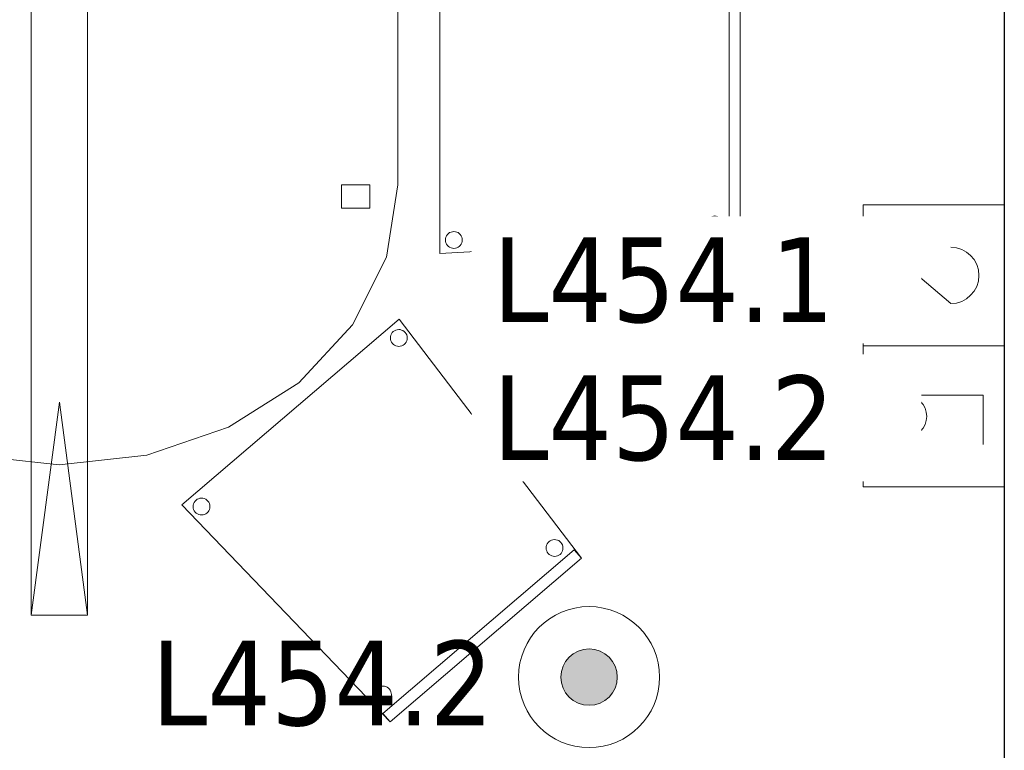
# Model space of a CAD drawing. Header units: metres. Extents: x 397.7 to 427.5, y 12.7 to 28.4.
# Tile 21 of 133: x 402.6 to 404.3, y 24.2 to 25.5. Entities that reach past the tile are written whole.
import ezdxf

# ---------------------------------------------------------------- set-up
doc = ezdxf.new("R2010")
doc.units = ezdxf.units.M
for name, color, linetype, lineweight in [('02_MOBILIARIO', 7, 'Continuous', 18), ('A-DETL-____-MBND', 7, 'Continuous', 18), ('A-DETL-GENF-OTLN', 7, 'Continuous', 18), ('A-WALL-____-MCUT', 7, 'Continuous', 25), ('A-WALL-____-OTLN', 7, 'Continuous', 25), ('E-ELEC-FIXT-IDEN', 7, 'Continuous', 30), ('E-LITE-EQPM-IDEN', 7, 'Continuous', 30)]:
    doc.layers.add(name, color=color, linetype=linetype, lineweight=lineweight)
doc.styles.add('Tahoma_4', font='tahoma.ttf', dxfattribs={"height": 0.15})

# ---------------------------------------------------------------- blocks, each defined once
blk = doc.blocks.new('Family - Taula 200X120_P4-153937-07_ENLLUMENAT_P4')
at = {"layer": 'A-DETL-____-MBND', "color": 253, "true_color": 0xaaaaaa}
for p, q in [((0.4447, 1.9692), (0.5999, 1.9861)), ((0.5999, 1.9861), (0.4447, 1.9692)), ((0.5999, 1.9861), (0.7552, 1.9692)), ((0.7552, 1.9692), (0.5999, 1.9861)), ((0.3, 1.9196), (0.4447, 1.9692)), ((0.4447, 1.9692), (0.3, 1.9196)), ((0.7552, 1.9692), (0.8999, 1.9196)), ((0.8999, 1.9196), (0.7552, 1.9692)), ((0.1757, 1.8407), (0.3, 1.9196)), ((0.3, 1.9196), (0.1757, 1.8407)), ((0.8999, 1.9196), (1.0242, 1.8407)), ((1.0242, 1.8407), (0.8999, 1.9196)), ((0.0804, 1.7378), (0.1757, 1.8407)), ((0.1757, 1.8407), (0.0804, 1.7378)), ((1.0242, 1.8407), (1.1195, 1.7378)), ((1.1195, 1.7378), (1.0242, 1.8407)), ((0.0204, 1.6181), (0.0804, 1.7378)), ((0.0804, 1.7378), (0.0204, 1.6181)), ((1.1195, 1.7378), (1.1795, 1.6181)), ((1.1795, 1.6181), (1.1195, 1.7378)), ((0, 1.4896), (0.0204, 1.6181)), ((0.0204, 1.6181), (0, 1.4896)), ((1.1795, 1.6181), (1.1999, 1.4896)), ((1.1999, 1.4896), (1.1795, 1.6181)), ((0.0521, 1.4813), (0.0521, 1.5227)), ((0.0521, 1.5227), (0.1021, 1.5227)), ((0.1021, 1.5227), (0.0521, 1.5227)), ((0.0521, 1.5227), (0.0521, 1.4813)), ((0.1021, 1.5227), (0.1021, 1.4813)), ((0.1021, 1.4813), (0.1021, 1.5227)), ((1.0999, 1.4813), (1.0999, 1.5227)), ((1.0999, 1.5227), (1.1499, 1.5227)), ((1.1499, 1.5227), (1.0999, 1.5227)), ((1.0999, 1.5227), (1.0999, 1.4813)), ((1.1499, 1.5227), (1.1499, 1.4813)), ((1.1499, 1.4813), (1.1499, 1.5227)), ((0, 0.4965), (0, 1.4896)), ((0, 1.4896), (0, 0.4965)), ((1.1999, 1.4896), (1.1999, 0.4965)), ((1.1999, 0.4965), (1.1999, 1.4896)), ((0.1021, 1.4813), (0.0521, 1.4813)), ((0.0521, 1.4813), (0.1021, 1.4813)), ((1.1499, 1.4813), (1.0999, 1.4813)), ((1.0999, 1.4813), (1.1499, 1.4813)), ((0.0204, 0.368), (0, 0.4965)), ((0, 0.4965), (0.0204, 0.368)), ((0.0521, 0.4551), (0.0521, 0.4965)), ((0.0521, 0.4965), (0.1021, 0.4965)), ((0.1021, 0.4965), (0.0521, 0.4965)), ((0.0521, 0.4965), (0.0521, 0.4551)), ((0.1021, 0.4965), (0.1021, 0.4551)), ((0.1021, 0.4551), (0.1021, 0.4965)), ((1.0999, 0.4551), (1.0999, 0.4965)), ((1.0999, 0.4965), (1.1499, 0.4965)), ((1.1499, 0.4965), (1.0999, 0.4965)), ((1.0999, 0.4965), (1.0999, 0.4551)), ((1.1499, 0.4965), (1.1499, 0.4551)), ((1.1499, 0.4551), (1.1499, 0.4965)), ((1.1999, 0.4965), (1.1795, 0.368)), ((1.1795, 0.368), (1.1999, 0.4965)), ((0.1021, 0.4551), (0.0521, 0.4551)), ((0.0521, 0.4551), (0.1021, 0.4551)), ((1.1499, 0.4551), (1.0999, 0.4551)), ((1.0999, 0.4551), (1.1499, 0.4551)), ((0.0804, 0.2483), (0.0204, 0.368)), ((0.0204, 0.368), (0.0804, 0.2483)), ((1.1795, 0.368), (1.1195, 0.2483)), ((1.1195, 0.2483), (1.1795, 0.368)), ((0.1757, 0.1454), (0.0804, 0.2483)), ((0.0804, 0.2483), (0.1757, 0.1454)), ((1.1195, 0.2483), (1.0242, 0.1454)), ((1.0242, 0.1454), (1.1195, 0.2483)), ((0.3, 0.0665), (0.1757, 0.1454)), ((0.1757, 0.1454), (0.3, 0.0665)), ((1.0242, 0.1454), (0.8999, 0.0665)), ((0.8999, 0.0665), (1.0242, 0.1454)), ((0.4447, 0.0169), (0.3, 0.0665)), ((0.3, 0.0665), (0.4447, 0.0169)), ((0.8999, 0.0665), (0.7552, 0.0169)), ((0.7552, 0.0169), (0.8999, 0.0665)), ((0.5999, 0), (0.4447, 0.0169)), ((0.4447, 0.0169), (0.5999, 0)), ((0.7552, 0.0169), (0.5999, 0)), ((0.5999, 0), (0.7552, 0.0169))]:
    blk.add_line(p, q, dxfattribs=at)
blk = doc.blocks.new('Family - Cadira confident_P4-153998-07_ENLLUMENAT_P4')
at = {"layer": 'A-DETL-____-MBND', "color": 253, "true_color": 0xaaaaaa}
for p, q in [((0, 0.3852), (0.3849, 0.7145)), ((0.3849, 0.7145), (0, 0.3852)), ((0.3849, 0.7145), (0.7083, 0.2903)), ((0.7083, 0.2903), (0.3849, 0.7145)), ((0.3693, 0.6808), (0.3695, 0.6834)), ((0.3695, 0.6834), (0.3693, 0.6808)), ((0.3696, 0.6782), (0.3693, 0.6808)), ((0.3693, 0.6808), (0.3696, 0.6782)), ((0.3695, 0.6834), (0.3702, 0.6859)), ((0.3702, 0.6859), (0.3695, 0.6834)), ((0.3702, 0.6859), (0.3713, 0.6883)), ((0.3713, 0.6883), (0.3702, 0.6859)), ((0.3713, 0.6883), (0.3727, 0.6904)), ((0.3727, 0.6904), (0.3713, 0.6883)), ((0.3727, 0.6904), (0.3746, 0.6923)), ((0.3746, 0.6923), (0.3727, 0.6904)), ((0.3746, 0.6923), (0.3767, 0.6938)), ((0.3767, 0.6938), (0.3746, 0.6923)), ((0.3767, 0.6938), (0.379, 0.6949)), ((0.379, 0.6949), (0.3767, 0.6938)), ((0.379, 0.6949), (0.3815, 0.6956)), ((0.3815, 0.6956), (0.379, 0.6949)), ((0.3815, 0.6956), (0.3841, 0.6959)), ((0.3841, 0.6959), (0.3815, 0.6956)), ((0.3841, 0.6959), (0.3867, 0.6957)), ((0.3867, 0.6957), (0.3841, 0.6959)), ((0.3867, 0.6957), (0.3892, 0.695)), ((0.3892, 0.695), (0.3867, 0.6957)), ((0.3892, 0.695), (0.3916, 0.6939)), ((0.3916, 0.6939), (0.3892, 0.695)), ((0.3916, 0.6939), (0.3938, 0.6925)), ((0.3938, 0.6925), (0.3916, 0.6939)), ((0.3938, 0.6925), (0.3956, 0.6906)), ((0.3956, 0.6906), (0.3938, 0.6925)), ((0.3956, 0.6906), (0.3971, 0.6885)), ((0.3971, 0.6885), (0.3956, 0.6906)), ((0.3971, 0.6885), (0.3983, 0.6862)), ((0.3983, 0.6862), (0.3971, 0.6885)), ((0.3983, 0.6862), (0.399, 0.6837)), ((0.399, 0.6837), (0.3983, 0.6862)), ((0.399, 0.6837), (0.3992, 0.6811)), ((0.3992, 0.6811), (0.399, 0.6837)), ((0.3992, 0.6811), (0.399, 0.6785)), ((0.399, 0.6785), (0.3992, 0.6811)), ((0.3703, 0.6757), (0.3696, 0.6782)), ((0.3696, 0.6782), (0.3703, 0.6757)), ((0.3714, 0.6733), (0.3703, 0.6757)), ((0.3703, 0.6757), (0.3714, 0.6733)), ((0.3729, 0.6712), (0.3714, 0.6733)), ((0.3714, 0.6733), (0.3729, 0.6712)), ((0.3748, 0.6694), (0.3729, 0.6712)), ((0.3729, 0.6712), (0.3748, 0.6694)), ((0.3769, 0.6679), (0.3748, 0.6694)), ((0.3748, 0.6694), (0.3769, 0.6679)), ((0.3793, 0.6668), (0.3769, 0.6679)), ((0.3769, 0.6679), (0.3793, 0.6668)), ((0.3818, 0.6662), (0.3793, 0.6668)), ((0.3793, 0.6668), (0.3818, 0.6662)), ((0.3844, 0.666), (0.3818, 0.6662)), ((0.3818, 0.6662), (0.3844, 0.666)), ((0.387, 0.6662), (0.3844, 0.666)), ((0.3844, 0.666), (0.387, 0.6662)), ((0.3895, 0.6669), (0.387, 0.6662)), ((0.387, 0.6662), (0.3895, 0.6669)), ((0.3919, 0.6681), (0.3895, 0.6669)), ((0.3895, 0.6669), (0.3919, 0.6681)), ((0.394, 0.6696), (0.3919, 0.6681)), ((0.3919, 0.6681), (0.394, 0.6696)), ((0.3958, 0.6714), (0.394, 0.6696)), ((0.394, 0.6696), (0.3958, 0.6714)), ((0.3973, 0.6736), (0.3958, 0.6714)), ((0.3958, 0.6714), (0.3973, 0.6736)), ((0.3984, 0.6759), (0.3973, 0.6736)), ((0.3973, 0.6736), (0.3984, 0.6759)), ((0.399, 0.6785), (0.3984, 0.6759)), ((0.3984, 0.6759), (0.399, 0.6785)), ((0.369, 0), (0, 0.3852)), ((0, 0.3852), (0.369, 0)), ((0.0198, 0.3818), (0.02, 0.3843)), ((0.02, 0.3843), (0.0198, 0.3818)), ((0.02, 0.3843), (0.0206, 0.3869)), ((0.0206, 0.3869), (0.02, 0.3843)), ((0.0206, 0.3869), (0.0217, 0.3892)), ((0.0217, 0.3892), (0.0206, 0.3869)), ((0.0217, 0.3892), (0.0232, 0.3914)), ((0.0232, 0.3914), (0.0217, 0.3892)), ((0.0232, 0.3914), (0.025, 0.3932)), ((0.025, 0.3932), (0.0232, 0.3914)), ((0.025, 0.3932), (0.0271, 0.3948)), ((0.0271, 0.3948), (0.025, 0.3932)), ((0.0271, 0.3948), (0.0295, 0.3959)), ((0.0295, 0.3959), (0.0271, 0.3948)), ((0.0295, 0.3959), (0.032, 0.3966)), ((0.032, 0.3966), (0.0295, 0.3959)), ((0.032, 0.3966), (0.0346, 0.3968)), ((0.0346, 0.3968), (0.032, 0.3966)), ((0.0346, 0.3968), (0.0372, 0.3966)), ((0.0372, 0.3966), (0.0346, 0.3968)), ((0.0372, 0.3966), (0.0397, 0.396)), ((0.0397, 0.396), (0.0372, 0.3966)), ((0.0397, 0.396), (0.0421, 0.3949)), ((0.0421, 0.3949), (0.0397, 0.396)), ((0.0421, 0.3949), (0.0442, 0.3934)), ((0.0442, 0.3934), (0.0421, 0.3949)), ((0.0442, 0.3934), (0.0461, 0.3916)), ((0.0461, 0.3916), (0.0442, 0.3934)), ((0.0461, 0.3916), (0.0476, 0.3895)), ((0.0476, 0.3895), (0.0461, 0.3916)), ((0.0476, 0.3895), (0.0487, 0.3871)), ((0.0487, 0.3871), (0.0476, 0.3895)), ((0.0487, 0.3871), (0.0494, 0.3846)), ((0.0494, 0.3846), (0.0487, 0.3871)), ((0.0494, 0.3846), (0.0497, 0.382)), ((0.0497, 0.382), (0.0494, 0.3846)), ((0.02, 0.3792), (0.0198, 0.3818)), ((0.0198, 0.3818), (0.02, 0.3792)), ((0.0207, 0.3766), (0.02, 0.3792)), ((0.02, 0.3792), (0.0207, 0.3766)), ((0.0219, 0.3743), (0.0207, 0.3766)), ((0.0207, 0.3766), (0.0219, 0.3743)), ((0.0234, 0.3722), (0.0219, 0.3743)), ((0.0219, 0.3743), (0.0234, 0.3722)), ((0.0252, 0.3704), (0.0234, 0.3722)), ((0.0234, 0.3722), (0.0252, 0.3704)), ((0.0274, 0.3689), (0.0252, 0.3704)), ((0.0252, 0.3704), (0.0274, 0.3689)), ((0.0297, 0.3678), (0.0274, 0.3689)), ((0.0274, 0.3689), (0.0297, 0.3678)), ((0.0323, 0.3672), (0.0297, 0.3678)), ((0.0297, 0.3678), (0.0323, 0.3672)), ((0.0349, 0.367), (0.0323, 0.3672)), ((0.0323, 0.3672), (0.0349, 0.367)), ((0.0375, 0.3672), (0.0349, 0.367)), ((0.0349, 0.367), (0.0375, 0.3672)), ((0.04, 0.3679), (0.0375, 0.3672)), ((0.0375, 0.3672), (0.04, 0.3679)), ((0.0423, 0.369), (0.04, 0.3679)), ((0.04, 0.3679), (0.0423, 0.369)), ((0.0444, 0.3705), (0.0423, 0.369)), ((0.0423, 0.369), (0.0444, 0.3705)), ((0.0463, 0.3724), (0.0444, 0.3705)), ((0.0444, 0.3705), (0.0463, 0.3724)), ((0.0477, 0.3745), (0.0463, 0.3724)), ((0.0463, 0.3724), (0.0477, 0.3745)), ((0.0488, 0.3769), (0.0477, 0.3745)), ((0.0477, 0.3745), (0.0488, 0.3769)), ((0.0495, 0.3794), (0.0488, 0.3769)), ((0.0488, 0.3769), (0.0495, 0.3794)), ((0.0497, 0.382), (0.0495, 0.3794)), ((0.0495, 0.3794), (0.0497, 0.382)), ((0.6462, 0.3135), (0.6473, 0.3159)), ((0.6473, 0.3159), (0.6462, 0.3135)), ((0.6473, 0.3159), (0.6487, 0.318)), ((0.6487, 0.318), (0.6473, 0.3159)), ((0.6487, 0.318), (0.6506, 0.3199)), ((0.6506, 0.3199), (0.6487, 0.318)), ((0.6506, 0.3199), (0.6527, 0.3214)), ((0.6527, 0.3214), (0.6506, 0.3199)), ((0.6527, 0.3214), (0.655, 0.3225)), ((0.655, 0.3225), (0.6527, 0.3214)), ((0.655, 0.3225), (0.6575, 0.3232)), ((0.6575, 0.3232), (0.655, 0.3225)), ((0.6575, 0.3232), (0.6601, 0.3234)), ((0.6601, 0.3234), (0.6575, 0.3232)), ((0.6601, 0.3234), (0.6627, 0.3232)), ((0.6627, 0.3232), (0.6601, 0.3234)), ((0.6627, 0.3232), (0.6652, 0.3226)), ((0.6652, 0.3226), (0.6627, 0.3232)), ((0.6652, 0.3226), (0.6676, 0.3215)), ((0.6676, 0.3215), (0.6652, 0.3226)), ((0.6676, 0.3215), (0.6698, 0.32)), ((0.6698, 0.32), (0.6676, 0.3215)), ((0.6698, 0.32), (0.6716, 0.3182)), ((0.6716, 0.3182), (0.6698, 0.32)), ((0.6716, 0.3182), (0.6731, 0.3161)), ((0.6731, 0.3161), (0.6716, 0.3182)), ((0.6731, 0.3161), (0.6743, 0.3138)), ((0.6743, 0.3138), (0.6731, 0.3161)), ((0.356, 0.0152), (0.6953, 0.3055)), ((0.6953, 0.3055), (0.356, 0.0152)), ((0.6453, 0.3084), (0.6455, 0.311)), ((0.6455, 0.311), (0.6453, 0.3084)), ((0.6456, 0.3058), (0.6453, 0.3084)), ((0.6453, 0.3084), (0.6456, 0.3058)), ((0.6455, 0.311), (0.6462, 0.3135)), ((0.6462, 0.3135), (0.6455, 0.311)), ((0.6463, 0.3033), (0.6456, 0.3058)), ((0.6456, 0.3058), (0.6463, 0.3033)), ((0.6474, 0.3009), (0.6463, 0.3033)), ((0.6463, 0.3033), (0.6474, 0.3009)), ((0.6489, 0.2988), (0.6474, 0.3009)), ((0.6474, 0.3009), (0.6489, 0.2988)), ((0.6508, 0.297), (0.6489, 0.2988)), ((0.6489, 0.2988), (0.6508, 0.297)), ((0.6529, 0.2955), (0.6508, 0.297)), ((0.6508, 0.297), (0.6529, 0.2955)), ((0.67, 0.2972), (0.6679, 0.2956)), ((0.6679, 0.2956), (0.67, 0.2972)), ((0.6718, 0.299), (0.67, 0.2972)), ((0.67, 0.2972), (0.6718, 0.299)), ((0.6733, 0.3012), (0.6718, 0.299)), ((0.6718, 0.299), (0.6733, 0.3012)), ((0.6744, 0.3035), (0.6733, 0.3012)), ((0.6733, 0.3012), (0.6744, 0.3035)), ((0.6743, 0.3138), (0.675, 0.3112)), ((0.675, 0.3112), (0.6743, 0.3138)), ((0.675, 0.3061), (0.6744, 0.3035)), ((0.6744, 0.3035), (0.675, 0.3061)), ((0.675, 0.3112), (0.6752, 0.3087)), ((0.6752, 0.3087), (0.675, 0.3112)), ((0.6752, 0.3087), (0.675, 0.3061)), ((0.675, 0.3061), (0.6752, 0.3087)), ((0.6953, 0.3055), (0.7083, 0.2903)), ((0.7083, 0.2903), (0.6953, 0.3055)), ((0.7083, 0.2903), (0.369, 0)), ((0.369, 0), (0.7083, 0.2903)), ((0.7083, 0.2903), (0.369, 0)), ((0.369, 0), (0.7083, 0.2903)), ((0.6553, 0.2944), (0.6529, 0.2955)), ((0.6529, 0.2955), (0.6553, 0.2944)), ((0.6578, 0.2938), (0.6553, 0.2944)), ((0.6553, 0.2944), (0.6578, 0.2938)), ((0.6604, 0.2936), (0.6578, 0.2938)), ((0.6578, 0.2938), (0.6604, 0.2936)), ((0.663, 0.2938), (0.6604, 0.2936)), ((0.6604, 0.2936), (0.663, 0.2938)), ((0.6655, 0.2945), (0.663, 0.2938)), ((0.663, 0.2938), (0.6655, 0.2945)), ((0.6679, 0.2956), (0.6655, 0.2945)), ((0.6655, 0.2945), (0.6679, 0.2956)), ((0.3416, 0.0509), (0.3422, 0.0535)), ((0.3422, 0.0535), (0.3416, 0.0509)), ((0.3422, 0.0535), (0.3433, 0.0558)), ((0.3433, 0.0558), (0.3422, 0.0535)), ((0.3433, 0.0558), (0.3448, 0.058)), ((0.3448, 0.058), (0.3433, 0.0558)), ((0.3448, 0.058), (0.3466, 0.0598)), ((0.3466, 0.0598), (0.3448, 0.058)), ((0.3466, 0.0598), (0.3487, 0.0614)), ((0.3487, 0.0614), (0.3466, 0.0598)), ((0.3487, 0.0614), (0.3511, 0.0625)), ((0.3511, 0.0625), (0.3487, 0.0614)), ((0.3511, 0.0625), (0.3536, 0.0632)), ((0.3536, 0.0632), (0.3511, 0.0625)), ((0.3536, 0.0632), (0.3562, 0.0634)), ((0.3562, 0.0634), (0.3536, 0.0632)), ((0.3562, 0.0634), (0.3588, 0.0632)), ((0.3588, 0.0632), (0.3562, 0.0634)), ((0.3588, 0.0632), (0.3613, 0.0626)), ((0.3613, 0.0626), (0.3588, 0.0632)), ((0.3613, 0.0626), (0.3637, 0.0615)), ((0.3637, 0.0615), (0.3613, 0.0626)), ((0.3637, 0.0615), (0.3658, 0.06)), ((0.3658, 0.06), (0.3637, 0.0615)), ((0.3658, 0.06), (0.3677, 0.0582)), ((0.3677, 0.0582), (0.3658, 0.06)), ((0.3677, 0.0582), (0.3692, 0.0561)), ((0.3692, 0.0561), (0.3677, 0.0582)), ((0.3692, 0.0561), (0.3703, 0.0537)), ((0.3703, 0.0537), (0.3692, 0.0561)), ((0.3703, 0.0537), (0.371, 0.0512)), ((0.371, 0.0512), (0.3703, 0.0537)), ((0.3414, 0.0483), (0.3416, 0.0509)), ((0.3416, 0.0509), (0.3414, 0.0483)), ((0.3416, 0.0458), (0.3414, 0.0483)), ((0.3414, 0.0483), (0.3416, 0.0458)), ((0.3423, 0.0432), (0.3416, 0.0458)), ((0.3416, 0.0458), (0.3423, 0.0432)), ((0.3435, 0.0409), (0.3423, 0.0432)), ((0.3423, 0.0432), (0.3435, 0.0409)), ((0.345, 0.0388), (0.3435, 0.0409)), ((0.3435, 0.0409), (0.345, 0.0388)), ((0.3468, 0.037), (0.345, 0.0388)), ((0.345, 0.0388), (0.3468, 0.037)), ((0.349, 0.0355), (0.3468, 0.037)), ((0.3468, 0.037), (0.349, 0.0355)), ((0.3513, 0.0344), (0.349, 0.0355)), ((0.349, 0.0355), (0.3513, 0.0344)), ((0.3639, 0.0356), (0.3616, 0.0345)), ((0.3616, 0.0345), (0.3639, 0.0356)), ((0.366, 0.0371), (0.3639, 0.0356)), ((0.3639, 0.0356), (0.366, 0.0371)), ((0.3679, 0.039), (0.366, 0.0371)), ((0.366, 0.0371), (0.3679, 0.039)), ((0.3693, 0.0411), (0.3679, 0.039)), ((0.3679, 0.039), (0.3693, 0.0411)), ((0.3704, 0.0435), (0.3693, 0.0411)), ((0.3693, 0.0411), (0.3704, 0.0435)), ((0.3711, 0.046), (0.3704, 0.0435)), ((0.3704, 0.0435), (0.3711, 0.046)), ((0.371, 0.0512), (0.3713, 0.0486)), ((0.3713, 0.0486), (0.371, 0.0512)), ((0.3713, 0.0486), (0.3711, 0.046)), ((0.3711, 0.046), (0.3713, 0.0486)), ((0.3539, 0.0338), (0.3513, 0.0344)), ((0.3513, 0.0344), (0.3539, 0.0338)), ((0.3565, 0.0335), (0.3539, 0.0338)), ((0.3539, 0.0338), (0.3565, 0.0335)), ((0.3591, 0.0338), (0.3565, 0.0335)), ((0.3565, 0.0335), (0.3591, 0.0338)), ((0.3616, 0.0345), (0.3591, 0.0338)), ((0.3591, 0.0338), (0.3616, 0.0345)), ((0.369, 0), (0.356, 0.0152)), ((0.356, 0.0152), (0.369, 0))]:
    blk.add_line(p, q, dxfattribs=at)
blk = doc.blocks.new('Family - Evans P4-154019-07_ENLLUMENAT_P4')
at = {"layer": 'A-WALL-____-MCUT', "color": 253, "true_color": 0xaaaaaa}
blk.add_line((4.5488, 0.1), (0, 0.1), dxfattribs=at)
at = {"layer": 'A-WALL-____-OTLN', "color": 253, "true_color": 0xaaaaaa}
blk.add_line((4.5488, 0.1), (0, 0.1), dxfattribs=at)
blk = doc.blocks.new('Family - Cadira confident_P4-154060-07_ENLLUMENAT_P4')
at = {"layer": 'A-DETL-____-MBND', "color": 253, "true_color": 0xaaaaaa}
for p, q in [((0, 0.5065), (0.5326, 0.4765)), ((0, 0), (0, 0.5065)), ((0.5326, 0.4765), (0, 0.5065)), ((0, 0.5065), (0, 0)), ((0.0104, 0.4868), (0.0111, 0.4893)), ((0.0111, 0.4893), (0.0104, 0.4868)), ((0.0111, 0.4893), (0.0122, 0.4917)), ((0.0122, 0.4917), (0.0111, 0.4893)), ((0.0122, 0.4917), (0.0137, 0.4938)), ((0.0137, 0.4938), (0.0122, 0.4917)), ((0.0137, 0.4938), (0.0155, 0.4957)), ((0.0155, 0.4957), (0.0137, 0.4938)), ((0.0155, 0.4957), (0.0176, 0.4972)), ((0.0176, 0.4972), (0.0155, 0.4957)), ((0.0176, 0.4972), (0.02, 0.4983)), ((0.02, 0.4983), (0.0176, 0.4972)), ((0.02, 0.4983), (0.0225, 0.4989)), ((0.0225, 0.4989), (0.02, 0.4983)), ((0.0225, 0.4989), (0.0251, 0.4992)), ((0.0251, 0.4992), (0.0225, 0.4989)), ((0.0251, 0.4992), (0.0277, 0.4989)), ((0.0277, 0.4989), (0.0251, 0.4992)), ((0.0277, 0.4989), (0.0302, 0.4983)), ((0.0302, 0.4983), (0.0277, 0.4989)), ((0.0302, 0.4983), (0.0326, 0.4972)), ((0.0326, 0.4972), (0.0302, 0.4983)), ((0.0326, 0.4972), (0.0347, 0.4957)), ((0.0347, 0.4957), (0.0326, 0.4972)), ((0.0347, 0.4957), (0.0365, 0.4938)), ((0.0365, 0.4938), (0.0347, 0.4957)), ((0.0365, 0.4938), (0.038, 0.4917)), ((0.038, 0.4917), (0.0365, 0.4938)), ((0.038, 0.4917), (0.0391, 0.4893)), ((0.0391, 0.4893), (0.038, 0.4917)), ((0.0391, 0.4893), (0.0398, 0.4868)), ((0.0398, 0.4868), (0.0391, 0.4893)), ((0.0102, 0.4842), (0.0104, 0.4868)), ((0.0104, 0.4868), (0.0102, 0.4842)), ((0.0104, 0.4816), (0.0102, 0.4842)), ((0.0102, 0.4842), (0.0104, 0.4816)), ((0.0111, 0.4791), (0.0104, 0.4816)), ((0.0104, 0.4816), (0.0111, 0.4791)), ((0.0122, 0.4768), (0.0111, 0.4791)), ((0.0111, 0.4791), (0.0122, 0.4768)), ((0.0137, 0.4746), (0.0122, 0.4768)), ((0.0122, 0.4768), (0.0137, 0.4746)), ((0.0155, 0.4728), (0.0137, 0.4746)), ((0.0137, 0.4746), (0.0155, 0.4728)), ((0.0176, 0.4713), (0.0155, 0.4728)), ((0.0155, 0.4728), (0.0176, 0.4713)), ((0.02, 0.4702), (0.0176, 0.4713)), ((0.0176, 0.4713), (0.02, 0.4702)), ((0.0326, 0.4713), (0.0302, 0.4702)), ((0.0302, 0.4702), (0.0326, 0.4713)), ((0.0347, 0.4728), (0.0326, 0.4713)), ((0.0326, 0.4713), (0.0347, 0.4728)), ((0.0365, 0.4746), (0.0347, 0.4728)), ((0.0347, 0.4728), (0.0365, 0.4746)), ((0.038, 0.4768), (0.0365, 0.4746)), ((0.0365, 0.4746), (0.038, 0.4768)), ((0.0391, 0.4791), (0.038, 0.4768)), ((0.038, 0.4768), (0.0391, 0.4791)), ((0.0398, 0.4816), (0.0391, 0.4791)), ((0.0391, 0.4791), (0.0398, 0.4816)), ((0.0398, 0.4868), (0.04, 0.4842)), ((0.04, 0.4842), (0.0398, 0.4868)), ((0.04, 0.4842), (0.0398, 0.4816)), ((0.0398, 0.4816), (0.04, 0.4842)), ((0.5126, 0.03), (0.5126, 0.4765)), ((0.5126, 0.4765), (0.5326, 0.4765)), ((0.5126, 0.4765), (0.5126, 0.03)), ((0.5326, 0.4765), (0.5126, 0.4765)), ((0.5326, 0.4765), (0.5326, 0.03)), ((0.5326, 0.03), (0.5326, 0.4765)), ((0.5326, 0.4765), (0.5326, 0.03)), ((0.5326, 0.03), (0.5326, 0.4765)), ((0.0225, 0.4695), (0.02, 0.4702)), ((0.02, 0.4702), (0.0225, 0.4695)), ((0.0251, 0.4693), (0.0225, 0.4695)), ((0.0225, 0.4695), (0.0251, 0.4693)), ((0.0277, 0.4695), (0.0251, 0.4693)), ((0.0251, 0.4693), (0.0277, 0.4695)), ((0.0302, 0.4702), (0.0277, 0.4695)), ((0.0277, 0.4695), (0.0302, 0.4702)), ((0.4726, 0.4519), (0.4728, 0.4545)), ((0.4728, 0.4545), (0.4726, 0.4519)), ((0.4728, 0.4545), (0.4735, 0.457)), ((0.4735, 0.457), (0.4728, 0.4545)), ((0.4735, 0.457), (0.4746, 0.4593)), ((0.4746, 0.4593), (0.4735, 0.457)), ((0.4746, 0.4593), (0.4761, 0.4615)), ((0.4761, 0.4615), (0.4746, 0.4593)), ((0.4761, 0.4615), (0.4779, 0.4633)), ((0.4779, 0.4633), (0.4761, 0.4615)), ((0.4779, 0.4633), (0.48, 0.4648)), ((0.48, 0.4648), (0.4779, 0.4633)), ((0.48, 0.4648), (0.4824, 0.4659)), ((0.4824, 0.4659), (0.48, 0.4648)), ((0.4824, 0.4659), (0.4849, 0.4666)), ((0.4849, 0.4666), (0.4824, 0.4659)), ((0.4849, 0.4666), (0.4875, 0.4668)), ((0.4875, 0.4668), (0.4849, 0.4666)), ((0.4875, 0.4668), (0.4901, 0.4666)), ((0.4901, 0.4666), (0.4875, 0.4668)), ((0.4901, 0.4666), (0.4926, 0.4659)), ((0.4926, 0.4659), (0.4901, 0.4666)), ((0.4926, 0.4659), (0.495, 0.4648)), ((0.495, 0.4648), (0.4926, 0.4659)), ((0.495, 0.4648), (0.4971, 0.4633)), ((0.4971, 0.4633), (0.495, 0.4648)), ((0.4971, 0.4633), (0.4989, 0.4615)), ((0.4989, 0.4615), (0.4971, 0.4633)), ((0.4989, 0.4615), (0.5004, 0.4593)), ((0.5004, 0.4593), (0.4989, 0.4615)), ((0.5004, 0.4593), (0.5015, 0.457)), ((0.5015, 0.457), (0.5004, 0.4593)), ((0.5015, 0.457), (0.5022, 0.4545)), ((0.5022, 0.4545), (0.5015, 0.457)), ((0.5022, 0.4545), (0.5024, 0.4519)), ((0.5024, 0.4519), (0.5022, 0.4545)), ((0.4728, 0.4493), (0.4726, 0.4519)), ((0.4726, 0.4519), (0.4728, 0.4493)), ((0.4735, 0.4468), (0.4728, 0.4493)), ((0.4728, 0.4493), (0.4735, 0.4468)), ((0.4746, 0.4444), (0.4735, 0.4468)), ((0.4735, 0.4468), (0.4746, 0.4444)), ((0.4761, 0.4423), (0.4746, 0.4444)), ((0.4746, 0.4444), (0.4761, 0.4423)), ((0.4779, 0.4404), (0.4761, 0.4423)), ((0.4761, 0.4423), (0.4779, 0.4404)), ((0.48, 0.4389), (0.4779, 0.4404)), ((0.4779, 0.4404), (0.48, 0.4389)), ((0.4824, 0.4378), (0.48, 0.4389)), ((0.48, 0.4389), (0.4824, 0.4378)), ((0.4849, 0.4372), (0.4824, 0.4378)), ((0.4824, 0.4378), (0.4849, 0.4372)), ((0.4875, 0.4369), (0.4849, 0.4372)), ((0.4849, 0.4372), (0.4875, 0.4369)), ((0.4901, 0.4372), (0.4875, 0.4369)), ((0.4875, 0.4369), (0.4901, 0.4372)), ((0.4926, 0.4378), (0.4901, 0.4372)), ((0.4901, 0.4372), (0.4926, 0.4378)), ((0.495, 0.4389), (0.4926, 0.4378)), ((0.4926, 0.4378), (0.495, 0.4389)), ((0.4971, 0.4404), (0.495, 0.4389)), ((0.495, 0.4389), (0.4971, 0.4404)), ((0.4989, 0.4423), (0.4971, 0.4404)), ((0.4971, 0.4404), (0.4989, 0.4423)), ((0.5004, 0.4444), (0.4989, 0.4423)), ((0.4989, 0.4423), (0.5004, 0.4444)), ((0.5015, 0.4468), (0.5004, 0.4444)), ((0.5004, 0.4444), (0.5015, 0.4468)), ((0.5022, 0.4493), (0.5015, 0.4468)), ((0.5015, 0.4468), (0.5022, 0.4493)), ((0.5024, 0.4519), (0.5022, 0.4493)), ((0.5022, 0.4493), (0.5024, 0.4519)), ((0.4726, 0.0519), (0.4728, 0.0545)), ((0.4728, 0.0545), (0.4726, 0.0519)), ((0.4728, 0.0545), (0.4735, 0.057)), ((0.4735, 0.057), (0.4728, 0.0545)), ((0.4735, 0.057), (0.4746, 0.0593)), ((0.4746, 0.0593), (0.4735, 0.057)), ((0.4746, 0.0593), (0.4761, 0.0615)), ((0.4761, 0.0615), (0.4746, 0.0593)), ((0.4761, 0.0615), (0.4779, 0.0633)), ((0.4779, 0.0633), (0.4761, 0.0615)), ((0.4779, 0.0633), (0.48, 0.0648)), ((0.48, 0.0648), (0.4779, 0.0633)), ((0.48, 0.0648), (0.4824, 0.0659)), ((0.4824, 0.0659), (0.48, 0.0648)), ((0.4824, 0.0659), (0.4849, 0.0666)), ((0.4849, 0.0666), (0.4824, 0.0659)), ((0.4849, 0.0666), (0.4875, 0.0668)), ((0.4875, 0.0668), (0.4849, 0.0666)), ((0.4875, 0.0668), (0.4901, 0.0666)), ((0.4901, 0.0666), (0.4875, 0.0668)), ((0.4901, 0.0666), (0.4926, 0.0659)), ((0.4926, 0.0659), (0.4901, 0.0666)), ((0.4926, 0.0659), (0.495, 0.0648)), ((0.495, 0.0648), (0.4926, 0.0659)), ((0.495, 0.0648), (0.4971, 0.0633)), ((0.4971, 0.0633), (0.495, 0.0648)), ((0.4971, 0.0633), (0.4989, 0.0615)), ((0.4989, 0.0615), (0.4971, 0.0633)), ((0.4989, 0.0615), (0.5004, 0.0593)), ((0.5004, 0.0593), (0.4989, 0.0615)), ((0.5004, 0.0593), (0.5015, 0.057)), ((0.5015, 0.057), (0.5004, 0.0593)), ((0.5015, 0.057), (0.5022, 0.0545)), ((0.5022, 0.0545), (0.5015, 0.057)), ((0.5022, 0.0545), (0.5024, 0.0519)), ((0.5024, 0.0519), (0.5022, 0.0545)), ((0.0137, 0.0338), (0.0155, 0.0357)), ((0.0155, 0.0357), (0.0137, 0.0338)), ((0.0155, 0.0357), (0.0176, 0.0372)), ((0.0176, 0.0372), (0.0155, 0.0357)), ((0.0176, 0.0372), (0.02, 0.0383)), ((0.02, 0.0383), (0.0176, 0.0372)), ((0.02, 0.0383), (0.0225, 0.0389)), ((0.0225, 0.0389), (0.02, 0.0383)), ((0.0225, 0.0389), (0.0251, 0.0392)), ((0.0251, 0.0392), (0.0225, 0.0389)), ((0.0251, 0.0392), (0.0277, 0.0389)), ((0.0277, 0.0389), (0.0251, 0.0392)), ((0.0277, 0.0389), (0.0302, 0.0383)), ((0.0302, 0.0383), (0.0277, 0.0389)), ((0.0302, 0.0383), (0.0326, 0.0372)), ((0.0326, 0.0372), (0.0302, 0.0383)), ((0.0326, 0.0372), (0.0347, 0.0357)), ((0.0347, 0.0357), (0.0326, 0.0372)), ((0.0347, 0.0357), (0.0365, 0.0338)), ((0.0365, 0.0338), (0.0347, 0.0357)), ((0.4728, 0.0493), (0.4726, 0.0519)), ((0.4726, 0.0519), (0.4728, 0.0493)), ((0.4735, 0.0468), (0.4728, 0.0493)), ((0.4728, 0.0493), (0.4735, 0.0468)), ((0.4746, 0.0444), (0.4735, 0.0468)), ((0.4735, 0.0468), (0.4746, 0.0444)), ((0.4761, 0.0423), (0.4746, 0.0444)), ((0.4746, 0.0444), (0.4761, 0.0423)), ((0.4779, 0.0404), (0.4761, 0.0423)), ((0.4761, 0.0423), (0.4779, 0.0404)), ((0.48, 0.0389), (0.4779, 0.0404)), ((0.4779, 0.0404), (0.48, 0.0389)), ((0.4824, 0.0378), (0.48, 0.0389)), ((0.48, 0.0389), (0.4824, 0.0378)), ((0.4849, 0.0372), (0.4824, 0.0378)), ((0.4824, 0.0378), (0.4849, 0.0372)), ((0.4875, 0.0369), (0.4849, 0.0372)), ((0.4849, 0.0372), (0.4875, 0.0369)), ((0.4901, 0.0372), (0.4875, 0.0369)), ((0.4875, 0.0369), (0.4901, 0.0372)), ((0.4926, 0.0378), (0.4901, 0.0372)), ((0.4901, 0.0372), (0.4926, 0.0378)), ((0.495, 0.0389), (0.4926, 0.0378)), ((0.4926, 0.0378), (0.495, 0.0389)), ((0.4971, 0.0404), (0.495, 0.0389)), ((0.495, 0.0389), (0.4971, 0.0404)), ((0.4989, 0.0423), (0.4971, 0.0404)), ((0.4971, 0.0404), (0.4989, 0.0423)), ((0.5004, 0.0444), (0.4989, 0.0423)), ((0.4989, 0.0423), (0.5004, 0.0444)), ((0.5015, 0.0468), (0.5004, 0.0444)), ((0.5004, 0.0444), (0.5015, 0.0468)), ((0.5022, 0.0493), (0.5015, 0.0468)), ((0.5015, 0.0468), (0.5022, 0.0493)), ((0.5024, 0.0519), (0.5022, 0.0493)), ((0.5022, 0.0493), (0.5024, 0.0519)), ((0.5326, 0.03), (0, 0)), ((0, 0), (0.5326, 0.03)), ((0.0102, 0.0242), (0.0104, 0.0268)), ((0.0104, 0.0268), (0.0102, 0.0242)), ((0.0104, 0.0216), (0.0102, 0.0242)), ((0.0102, 0.0242), (0.0104, 0.0216)), ((0.0104, 0.0268), (0.0111, 0.0293)), ((0.0111, 0.0293), (0.0104, 0.0268)), ((0.0111, 0.0191), (0.0104, 0.0216)), ((0.0104, 0.0216), (0.0111, 0.0191)), ((0.0111, 0.0293), (0.0122, 0.0317)), ((0.0122, 0.0317), (0.0111, 0.0293)), ((0.0122, 0.0168), (0.0111, 0.0191)), ((0.0111, 0.0191), (0.0122, 0.0168)), ((0.0122, 0.0317), (0.0137, 0.0338)), ((0.0137, 0.0338), (0.0122, 0.0317)), ((0.0365, 0.0338), (0.038, 0.0317)), ((0.038, 0.0317), (0.0365, 0.0338)), ((0.038, 0.0317), (0.0391, 0.0293)), ((0.0391, 0.0293), (0.038, 0.0317)), ((0.0391, 0.0191), (0.038, 0.0168)), ((0.038, 0.0168), (0.0391, 0.0191)), ((0.0391, 0.0293), (0.0398, 0.0268)), ((0.0398, 0.0268), (0.0391, 0.0293)), ((0.0398, 0.0216), (0.0391, 0.0191)), ((0.0391, 0.0191), (0.0398, 0.0216)), ((0.0398, 0.0268), (0.04, 0.0242)), ((0.04, 0.0242), (0.0398, 0.0268)), ((0.04, 0.0242), (0.0398, 0.0216)), ((0.0398, 0.0216), (0.04, 0.0242)), ((0.5326, 0.03), (0.5126, 0.03)), ((0.5126, 0.03), (0.5326, 0.03)), ((0.0137, 0.0146), (0.0122, 0.0168)), ((0.0122, 0.0168), (0.0137, 0.0146)), ((0.0155, 0.0128), (0.0137, 0.0146)), ((0.0137, 0.0146), (0.0155, 0.0128)), ((0.0176, 0.0113), (0.0155, 0.0128)), ((0.0155, 0.0128), (0.0176, 0.0113)), ((0.02, 0.0102), (0.0176, 0.0113)), ((0.0176, 0.0113), (0.02, 0.0102)), ((0.0225, 0.0095), (0.02, 0.0102)), ((0.02, 0.0102), (0.0225, 0.0095)), ((0.0251, 0.0093), (0.0225, 0.0095)), ((0.0225, 0.0095), (0.0251, 0.0093)), ((0.0277, 0.0095), (0.0251, 0.0093)), ((0.0251, 0.0093), (0.0277, 0.0095)), ((0.0302, 0.0102), (0.0277, 0.0095)), ((0.0277, 0.0095), (0.0302, 0.0102)), ((0.0326, 0.0113), (0.0302, 0.0102)), ((0.0302, 0.0102), (0.0326, 0.0113)), ((0.0347, 0.0128), (0.0326, 0.0113)), ((0.0326, 0.0113), (0.0347, 0.0128)), ((0.0365, 0.0146), (0.0347, 0.0128)), ((0.0347, 0.0128), (0.0365, 0.0146)), ((0.038, 0.0168), (0.0365, 0.0146)), ((0.0365, 0.0146), (0.038, 0.0168))]:
    blk.add_line(p, q, dxfattribs=at)
blk = doc.blocks.new('LONDR55-XX_ZZ-ARQ-CAA-M3D-Londres55_ifc-1-07_ENLLUMENAT_P4')
at = {"layer": '02_MOBILIARIO', "color": 253, "lineweight": 18, "true_color": 0xaaaaaa}
for name, p in [('Family - Taula 200X120_P4-153937-07_ENLLUMENAT_P4', (402.0626, 24.7406)), ('Family - Cadira confident_P4-154060-07_ENLLUMENAT_P4', (403.3366, 25.1151)), ('Family - Cadira confident_P4-153998-07_ENLLUMENAT_P4', (402.8798, 24.2846))]:
    blk.add_blockref(name, p, dxfattribs=at)
at = {"layer": 'A-WALL-____-OTLN', "color": 253, "lineweight": 18, "true_color": 0xaaaaaa, "rotation": 90}
blk.add_blockref('Family - Evans P4-154019-07_ENLLUMENAT_P4', (404.437, 23.5195), dxfattribs=at)
blk = doc.blocks.new('ZYR_06_02_02 Down Superficie - L 03 D-V2-07_ENLLUMENAT_P4')
at = {"layer": 'A-DETL-GENF-OTLN', "true_color": 0x00c400}
blk.add_hatch(color=92, dxfattribs=at).paths.add_polyline_path([(0, -0.05), (0.0129, -0.0483), (0.025, -0.0433), (0.0354, -0.0354), (0.0433, -0.025), (0.0483, -0.0129), (0.05, 0), (0.0483, 0.0129), (0.0433, 0.025), (0.0354, 0.0354), (0.025, 0.0433), (0.0129, 0.0483), (0, 0.05), (-0.0129, 0.0483), (-0.025, 0.0433), (-0.0354, 0.0354), (-0.0433, 0.025), (-0.0483, 0.0129), (-0.05, 0), (-0.0483, -0.0129), (-0.0433, -0.025), (-0.0354, -0.0354), (-0.025, -0.0433), (-0.0129, -0.0483)])
at = {"layer": 'A-DETL-GENF-OTLN', "color": 92, "true_color": 0x00c400}
for radius in [0.125, 0.05]:
    blk.add_circle((0, 0), radius, dxfattribs=at)
for start, end in [(360, 180), (180, 360)]:
    blk.add_arc((0, 0), 0.05, start, end, dxfattribs=at)
blk = doc.blocks.new('ZYR_06_02_05 LLuminària Suspesa - L 14-850703-07_ENLLUMENAT_P4')
at = {"layer": 'A-DETL-GENF-OTLN', "color": 92, "true_color": 0x00c400}
for p, q in [((-1.26, 0.05), (1.26, 0.05)), ((-1.26, -0.05), (-1.26, 0.05)), ((-1.26, 0.05), (-0.882, 0)), ((0.882, 0), (1.26, 0.05)), ((1.26, 0.05), (1.26, -0.05)), ((-0.882, 0), (-1.26, -0.05)), ((0.882, 0), (1.26, -0.05)), ((1.26, -0.05), (-1.26, -0.05))]:
    blk.add_line(p, q, dxfattribs=at)
blk = doc.blocks.new('ZYR_06_01 Mecanismes Doble - 01 Interruptor Doble-881261-07_ENLLUMENAT_P4')
at = {"layer": 'A-DETL-GENF-OTLN', "color": 92, "true_color": 0x00c400}
for p, q in [((-0.4396, 0), (0.0604, 0)), ((-0.4396, -0.25), (-0.4396, 0)), ((-0.1896, 0), (-0.1896, -0.25)), ((0.0604, 0), (0.0604, -0.25)), ((-0.0146, -0.0375), (-0.1021, -0.0375)), ((-0.1021, -0.0375), (-0.1021, -0.175)), ((-0.2646, -0.095), (-0.3646, -0.2125)), ((-0.3646, -0.2125), (-0.2646, -0.2125)), ((0.0604, -0.25), (-0.4396, -0.25))]:
    blk.add_line(p, q, dxfattribs=at)
blk.add_circle((-0.0646, -0.175), 0.0375, dxfattribs=at)
blk.add_arc((-0.3146, -0.095), 0.05, 360, 180, dxfattribs=at)

msp = doc.modelspace()

# ---------------------------------------------------------------- block references
at = {"lineweight": 5}
msp.add_blockref('LONDR55-XX_ZZ-ARQ-CAA-M3D-Londres55_ifc-1-07_ENLLUMENAT_P4', (0, 0), dxfattribs=at)
at = {"layer": 'A-DETL-GENF-OTLN', "color": 92, "true_color": 0x00c400}
for name, p, rotation in [('ZYR_06_02_05 LLuminària Suspesa - L 14-850703-07_ENLLUMENAT_P4', (402.6626, 25.7339), 89.9999999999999), ('ZYR_06_01 Mecanismes Doble - 01 Interruptor Doble-881261-07_ENLLUMENAT_P4', (404.337, 24.7619), 269.9999999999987)]:
    msp.add_blockref(name, p, dxfattribs=dict(at, rotation=rotation))
msp.add_blockref('ZYR_06_02_02 Down Superficie - L 03 D-V2-07_ENLLUMENAT_P4', (403.6012, 24.3641), dxfattribs=at)

# ---------------------------------------------------------------- texts
at = {"layer": 'E-LITE-EQPM-IDEN', "insert": (402.8262, 24.4287), "char_height": 0.15, "width": 0.721519, "attachment_point": 1, "style": 'Tahoma_4'}
msp.add_mtext('L454.2', dxfattribs=at)

# ---------------------------------------------------------------- next in the draw order: texts
at = {"layer": 'E-ELEC-FIXT-IDEN', "char_height": 0.15, "width": 0.721519, "attachment_point": 1, "style": 'Tahoma_4', "bg_fill": 3, "box_fill_scale": 1.25, "bg_fill_color": 256, "bg_fill_true_color": 13158600, "bg_fill_transparency": 0}
for s, insert in [('L454.1', (403.4307, 25.1437)), ('L454.2', (403.4307, 24.899))]:
    msp.add_mtext(s, dxfattribs=dict(at, insert=insert))

doc.saveas('drawing.dxf')
